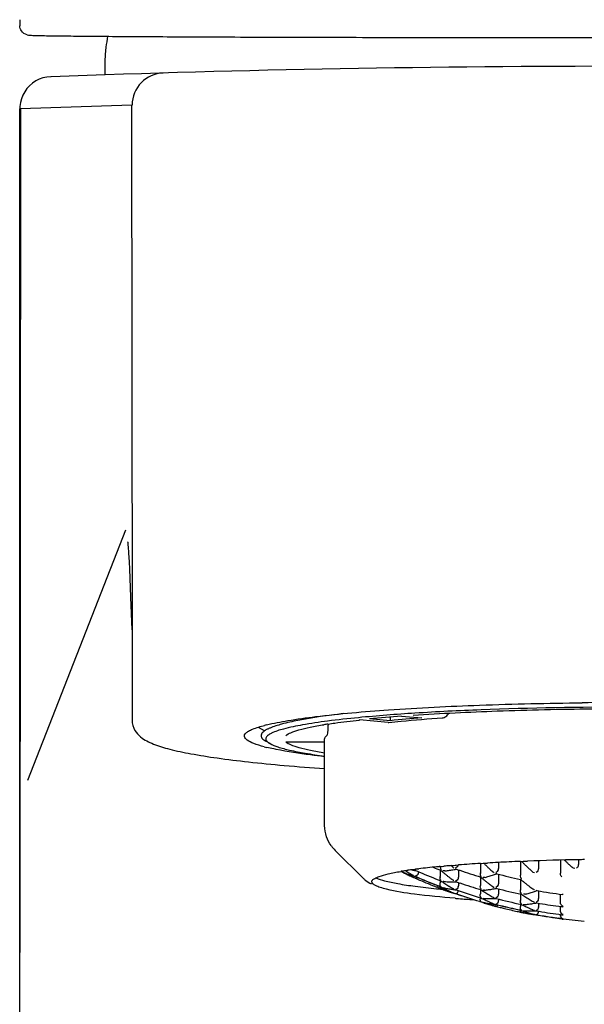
# Model space of a CAD drawing. Header units: millimetres. Extents: x 0 to 1189, y 0 to 841.
# Tile 3 of 7: x 271 to 289, y 692 to 723. Entities that reach past the tile are written whole.
import ezdxf

# ---------------------------------------------------------------- set-up
doc = ezdxf.new("R2010")
doc.units = ezdxf.units.MM
doc.header["$LTSCALE"] = 65.395
doc.layers.get('0').update_dxf_attribs({"linetype": 'CONTINUOUS'})

msp = doc.modelspace()

# ---------------------------------------------------------------- linework, layer by layer
at = {"color": 7, "linetype": 'Continuous'}
for p, q in [((271.244, 722.677), (271.248, 722.482)), ((273.905, 721.596), (273.896, 721.373)), ((273.93, 721.819), (273.905, 721.596)), ((273.896, 721.373), (273.896, 720.956)), ((271.246, 480.366), (271.246, 719.902)), ((271.267, 719.903), (271.252, 693.626)), ((274.738, 720.017), (271.267, 719.903)), ((274.755, 703.475), (274.738, 720.017)), ((271.498, 698.992), (274.556, 706.786)), ((274.608, 706.411), (274.608, 706.411)), ((274.608, 706.411), (274.608, 706.41)), ((274.608, 706.409), (274.609, 706.408)), ((274.61, 706.396), (274.611, 706.388)), ((274.611, 706.385), (274.613, 706.371)), ((274.613, 706.371), (274.614, 706.356)), ((274.614, 706.356), (274.616, 706.334)), ((274.616, 706.334), (274.619, 706.305)), ((274.619, 706.305), (274.62, 706.284)), ((274.62, 706.284), (274.623, 706.245)), ((274.623, 706.245), (274.627, 706.196)), ((274.627, 706.196), (274.632, 706.131)), ((274.632, 706.131), (274.637, 706.048)), ((274.637, 706.048), (274.644, 705.936)), ((274.644, 705.936), (274.652, 705.787)), ((274.652, 705.787), (274.663, 705.578)), ((274.663, 705.578), (274.702, 704.689)), ((274.702, 704.689), (274.74, 703.674)), ((274.746, 703.475), (274.746, 700.864)), ((280.861, 700.741), (280.861, 700.708)), ((281.817, 700.866), (281.83, 700.867)), ((281.83, 700.867), (281.842, 700.869)), ((282.727, 700.789), (281.831, 700.867)), ((282.786, 700.845), (282.148, 700.901)), ((282.727, 700.789), (282.749, 700.79)), ((282.786, 700.959), (282.786, 700.845)), ((283.138, 700.987), (283.776, 700.931)), ((278.676, 700.642), (278.861, 700.537)), ((279.045, 700.131), (278.917, 700.204)), ((279.535, 700.179), (279.538, 700.177)), ((280.746, 700.177), (279.538, 700.177)), ((280.746, 697.58), (280.746, 700.281)), ((281.953, 695.933), (281.074, 696.805)), ((285.73, 696.407), (285.771, 696.409)), ((285.771, 696.409), (285.825, 696.412)), ((286.164, 696.429), (286.164, 696.237)), ((286.844, 696.462), (286.854, 696.462)), ((286.846, 696.461), (286.846, 696.029)), ((286.854, 696.462), (286.878, 696.463)), ((286.878, 696.463), (286.931, 696.465)), ((286.898, 696.45), (286.912, 696.437)), ((286.912, 696.437), (286.929, 696.419)), ((286.931, 696.465), (286.971, 696.467)), ((286.971, 696.467), (287.023, 696.469)), ((287.023, 696.469), (287.066, 696.471)), ((287.411, 696.483), (287.411, 696.235)), ((288.093, 696.501), (288.093, 696.097)), ((288.658, 696.513), (288.658, 696.368)), ((283.165, 696.158), (283.171, 696.159)), ((283.171, 696.159), (283.181, 696.161)), ((283.469, 696.203), (283.485, 696.206)), ((283.485, 696.206), (283.512, 696.209)), ((283.512, 696.209), (283.533, 696.212)), ((283.533, 696.212), (283.541, 696.213)), ((283.541, 696.213), (283.562, 696.216)), ((283.562, 696.216), (283.57, 696.217)), ((283.57, 696.217), (283.58, 696.218)), ((283.571, 696.182), (283.58, 696.181)), ((283.58, 696.181), (283.59, 696.18)), ((283.581, 696.182), (283.614, 696.168)), ((283.638, 696.226), (283.656, 696.228)), ((283.656, 696.228), (283.664, 696.229)), ((283.664, 696.229), (283.677, 696.23)), ((283.67, 696.143), (283.67, 696.113)), ((284.345, 696.303), (284.358, 696.304)), ((284.351, 696.192), (284.351, 695.991)), ((284.358, 696.304), (284.406, 696.308)), ((284.365, 696.187), (284.361, 696.188)), ((284.374, 696.187), (284.365, 696.187)), ((284.406, 696.308), (284.464, 696.314)), ((284.487, 696.167), (284.472, 696.167)), ((284.686, 696.333), (284.715, 696.335)), ((284.715, 696.335), (284.761, 696.339)), ((284.761, 696.339), (284.814, 696.343)), ((284.814, 696.343), (284.825, 696.344)), ((284.825, 696.344), (284.847, 696.346)), ((284.837, 696.259), (284.827, 696.255)), ((284.834, 696.218), (284.844, 696.22)), ((284.844, 696.22), (284.852, 696.222)), ((284.847, 696.346), (284.906, 696.351)), ((284.906, 696.351), (284.921, 696.352)), ((284.917, 696.199), (284.917, 695.971)), ((285.599, 696.398), (285.599, 696.11)), ((285.603, 696.399), (285.634, 696.401)), ((285.634, 696.401), (285.685, 696.404)), ((285.685, 696.404), (285.73, 696.407)), ((287.406, 696.203), (287.411, 696.235)), ((283.44, 695.999), (283.453, 695.993)), ((283.487, 695.978), (283.478, 695.982)), ((283.492, 696.036), (283.505, 696.028)), ((283.52, 696.021), (283.505, 696.028)), ((283.52, 695.963), (283.511, 695.967)), ((283.517, 696.01), (283.528, 696.007)), ((283.56, 695.945), (283.552, 695.949)), ((283.572, 695.94), (283.56, 695.945)), ((283.572, 696), (283.582, 695.996)), ((283.58, 695.991), (283.572, 695.995)), ((283.587, 695.988), (283.572, 695.995)), ((283.572, 695.994), (283.58, 695.991)), ((283.582, 695.996), (283.62, 695.979)), ((283.618, 695.975), (283.587, 695.988)), ((284.349, 695.763), (284.351, 695.796)), ((284.351, 695.862), (284.351, 695.796)), ((284.374, 695.858), (284.365, 695.86)), ((284.465, 695.835), (284.456, 695.836)), ((284.827, 695.83), (284.838, 695.83)), ((284.838, 695.832), (284.85, 695.828)), ((284.838, 695.83), (284.844, 695.83)), ((284.917, 695.805), (284.917, 695.703)), ((285.599, 695.978), (285.599, 695.714)), ((285.616, 695.973), (285.613, 695.973)), ((286.073, 696.066), (286.089, 696.071)), ((286.089, 696.071), (286.096, 696.074)), ((286.101, 696.082), (286.096, 696.084)), ((286.096, 696.074), (286.103, 696.076)), ((286.101, 696.082), (286.111, 696.079)), ((286.103, 696.076), (286.111, 696.079)), ((286.164, 696.065), (286.164, 695.769)), ((286.846, 695.902), (286.846, 695.566)), ((286.853, 695.899), (286.864, 695.897)), ((286.868, 695.896), (286.864, 695.897)), ((286.883, 695.899), (286.868, 695.896)), ((284.277, 695.648), (284.239, 695.663)), ((284.313, 695.634), (284.277, 695.648)), ((284.319, 695.687), (284.296, 695.696)), ((284.298, 695.701), (284.321, 695.692)), ((284.348, 695.62), (284.313, 695.634)), ((284.374, 695.611), (284.348, 695.62)), ((284.354, 695.602), (284.366, 695.6)), ((284.366, 695.669), (284.374, 695.666)), ((284.366, 695.6), (284.398, 695.597)), ((284.416, 695.594), (284.374, 695.611)), ((284.398, 695.597), (284.408, 695.597)), ((284.452, 695.581), (284.44, 695.585)), ((284.484, 695.569), (284.492, 695.566)), ((284.774, 695.603), (284.751, 695.614)), ((284.826, 695.577), (284.841, 695.576)), ((284.832, 695.589), (284.827, 695.589)), ((284.833, 695.577), (284.874, 695.563)), ((284.912, 695.673), (284.917, 695.703)), ((285.599, 695.586), (285.599, 695.454)), ((285.621, 695.582), (285.617, 695.582)), ((285.731, 695.568), (285.716, 695.568)), ((286.089, 695.652), (286.081, 695.65)), ((286.087, 695.621), (286.096, 695.623)), ((286.096, 695.626), (286.11, 695.622)), ((286.096, 695.623), (286.103, 695.624)), ((286.159, 695.738), (286.164, 695.769)), ((286.164, 695.608), (286.164, 695.438)), ((286.845, 695.554), (286.845, 695.575)), ((287.32, 695.54), (287.342, 695.547)), ((287.342, 695.547), (287.355, 695.552)), ((287.351, 695.557), (287.354, 695.556)), ((287.353, 695.556), (287.37, 695.553)), ((287.355, 695.552), (287.362, 695.555)), ((287.411, 695.546), (287.411, 695.309)), ((284.759, 695.476), (284.765, 695.475)), ((284.765, 695.475), (284.773, 695.472)), ((284.767, 695.48), (284.774, 695.477)), ((284.842, 695.452), (284.827, 695.457)), ((284.877, 695.44), (284.842, 695.452)), ((285.396, 695.27), (285.385, 695.271)), ((285.583, 695.215), (285.567, 695.22)), ((285.568, 695.222), (285.584, 695.217)), ((285.595, 695.285), (285.596, 695.299)), ((285.622, 695.326), (285.628, 695.325)), ((286.091, 695.324), (286.081, 695.322)), ((286.084, 695.306), (286.092, 695.306)), ((286.164, 695.289), (286.164, 695.24)), ((286.846, 695.447), (286.846, 695.251)), ((286.873, 695.442), (286.869, 695.443)), ((286.883, 695.443), (286.873, 695.442)), ((288.093, 695.182), (288.093, 695.439)), ((288.159, 695.431), (288.151, 695.432)), ((288.18, 695.432), (288.159, 695.431)), ((285.995, 695.087), (286.029, 695.078)), ((286.012, 695.144), (286.029, 695.139)), ((286.022, 695.08), (286.014, 695.082)), ((286.029, 695.078), (286.022, 695.08)), ((286.081, 695.064), (286.066, 695.068)), ((286.094, 695.129), (286.081, 695.128)), ((286.081, 695.128), (286.092, 695.125)), ((286.091, 695.12), (286.081, 695.122)), ((286.092, 695.12), (286.081, 695.122)), ((286.081, 695.121), (286.091, 695.12)), ((286.092, 695.125), (286.135, 695.114)), ((286.134, 695.109), (286.092, 695.12)), ((286.846, 695.127), (286.846, 695.059)), ((286.862, 694.881), (286.883, 694.876)), ((286.883, 695.124), (286.874, 695.124)), ((286.874, 694.937), (286.883, 694.935)), ((286.889, 694.875), (286.883, 694.876)), ((286.96, 695.115), (286.95, 695.116)), ((286.976, 695.116), (286.96, 695.115)), ((287.343, 694.935), (287.336, 694.934)), ((287.336, 694.922), (287.344, 694.923)), ((287.34, 695.17), (287.349, 695.172)), ((287.343, 695.175), (287.348, 695.174)), ((287.348, 695.174), (287.36, 695.172)), ((287.349, 695.172), (287.355, 695.173)), ((287.411, 695.163), (287.411, 695.047)), ((288.039, 695.065), (288.084, 695.059)), ((288.093, 694.917), (288.093, 695.058)), ((288.167, 695.049), (288.159, 695.049)), ((288.18, 695.049), (288.167, 695.049)), ((286.95, 694.863), (286.935, 694.866)), ((286.935, 694.866), (286.943, 694.864)), ((286.943, 694.864), (286.958, 694.861)), ((287.274, 694.809), (287.283, 694.808)), ((287.275, 694.815), (287.284, 694.813)), ((287.329, 694.803), (287.338, 694.802)), ((288.039, 694.815), (288.083, 694.809)), ((288.039, 694.695), (288.068, 694.691)), ((288.067, 694.688), (288.039, 694.692)), ((288.068, 694.691), (288.084, 694.689)), ((288.083, 694.809), (288.096, 694.807)), ((288.093, 694.78), (288.093, 694.808)), ((288.18, 694.674), (288.164, 694.676)), ((288.167, 694.798), (288.18, 694.797)), ((288.838, 694.59), (288.18, 694.66))]:
    msp.add_line(p, q, dxfattribs=at)
for points in [[(272.21, 720.901), (272.089, 720.89), (271.97, 720.863), (271.855, 720.822), (271.746, 720.768), (271.645, 720.701), (271.553, 720.622), (271.47, 720.533), (271.4, 720.434), (271.341, 720.328), (271.296, 720.215), (271.265, 720.097), (271.249, 719.976), (271.246, 719.902)], [(274.609, 706.405), (274.61, 706.398), (274.61, 706.396)]]:
    msp.add_lwpolyline(points, dxfattribs=at)
for centre, radius, start, end in [((290.246, 719.366), 16.5, 170.243, 171.4496), ((290.246, 221.227), 500, 87.93422, 92.06578), ((275.747, 720.018), 0.999, 91.6931, 180.0015), ((290.244, 564.712), 136.7, 89.99897, 90.61704), ((280.195, 695.591), 5.276, 103.7738, 104.4918), ((283.007, 686.837), 14.07, 98.8231, 99.3344), ((286.351, 658.404), 42.703, 94.3144, 95.6477), ((286.913, 659.216), 41.833, 94.3005, 95.6616), ((279.229, 700.076), 0.399, 125.8961, 127.3714), ((279.655, 699.162), 1.577, 112.7679, 113.5496), ((280.184, 705.095), 5.23, 255.3993, 256.2414), ((281.939, 697.664), 1.218, 216.2447, 224.7919), ((289.053, 640.204), 56.301, 92.9588, 93.2873), ((289.402, 633.418), 63.096, 92.32352, 92.95698), ((293.391, 702.87), 9.131, 224.9494, 225.2652), ((290.001, 618.02), 78.506, 90.9835, 92.14288), ((294.546, 702.882), 8.983, 225.2253, 225.7578), ((294.431, 702.763), 8.818, 225.7576, 226.3646), ((290.196, 609.061), 87.467, 90.88824, 91.01075), ((284.684, 686.829), 9.452, 99.4312, 99.5487), ((285.605, 700.754), 5.225, 241.7284, 242.406), ((284.741, 686.485), 9.801, 99.2555, 99.4308), ((283.231, 696.262), 0.14, 244.6375, 247.9121), ((285.64, 700.703), 5.193, 241.6086, 243.2649), ((284.835, 700.213), 4.404, 247.9127, 248.8295), ((284.842, 685.861), 10.433, 99.031, 99.1624), ((285.567, 700.68), 5.141, 242.4056, 243.24), ((285.022, 684.719), 11.588, 98.3504, 99.0216), ((284.816, 700.165), 4.354, 248.8295, 249.783), ((286.639, 701.264), 6.102, 236.5394, 236.894), ((286.593, 701.194), 6.018, 236.8931, 237.658), ((285.268, 683.051), 13.275, 97.9918, 98.3572), ((286.534, 701.1), 5.907, 237.658, 238.4323), ((285.411, 682.04), 14.296, 97.8062, 97.994), ((284.096, 700.034), 3.887, 260.6273, 261.6457), ((284.094, 700.022), 3.876, 261.646, 262.242), ((285.752, 679.478), 16.881, 97.1958, 97.3926), ((290.238, 711.249), 16.472, 246.2861, 246.6298), ((283.585, 696.112), 0.0849, 336.0743, 0.0305), ((286.319, 674.84), 21.554, 95.547, 97.0423), ((290.24, 711.252), 16.476, 246.6299, 249.1106), ((290.24, 711.377), 16.287, 247.9621, 248.8392), ((286.983, 668.365), 28.062, 95.394, 95.6177), ((289.404, 702.06), 7.741, 229.2824, 229.8327), ((289.315, 701.954), 7.603, 229.8324, 230.49), ((287.342, 664.477), 31.967, 94.9959, 95.1654), ((284.085, 700.096), 3.949, 275.8454, 276.6082), ((284.082, 700.118), 3.972, 276.6084, 277.5981), ((287.511, 662.546), 33.904, 94.7787, 94.9954), ((284.078, 700.146), 3.999, 277.5982, 278.5835), ((284.074, 700.176), 4.03, 278.5835, 279.5641), ((290.485, 702.499), 8.467, 226.7594, 227.1442), ((284.068, 700.208), 4.063, 279.5642, 280.5397), ((284.064, 700.231), 4.086, 280.539, 280.859), ((290.242, 711.444), 16.148, 250.4677, 250.9026), ((288.274, 652.836), 43.645, 93.5079, 94.4053), ((290.243, 711.447), 16.151, 250.9027, 253.3391), ((292.06, 702.768), 8.993, 225.149, 225.7483), ((291.938, 702.642), 8.818, 225.7482, 226.3555), ((291.812, 702.51), 8.636, 226.3552, 227.051), ((291.71, 702.401), 8.485, 227.0519, 227.4585), ((286.053, 696.237), 0.12, 227.4791, 232.7244), ((286.063, 696.254), 0.139, 248.181, 255.7681), ((293.296, 702.773), 8.995, 225.2645, 225.8625), ((293.175, 702.648), 8.821, 225.8624, 226.4683), ((293.048, 702.515), 8.636, 226.4679, 227.1815), ((292.947, 702.406), 8.489, 227.1825, 227.5559), ((294.301, 702.627), 8.63, 226.3642, 227.102), ((294.201, 702.52), 8.483, 227.1032, 227.4425), ((285.527, 700.6), 5.052, 243.24, 244.0846), ((285.579, 700.583), 5.058, 243.2686, 244.112), ((284.8, 700.12), 4.305, 249.7831, 250.7434), ((285.489, 700.523), 4.967, 244.0846, 244.9392), ((285.542, 700.506), 4.973, 244.112, 244.9654), ((284.784, 700.077), 4.259, 250.7435, 251.7105), ((285.458, 700.456), 4.892, 244.9397, 245.6359), ((285.514, 700.446), 4.906, 244.9662, 245.4806), ((290.246, 711.03), 16.5, 245.6367, 245.9082), ((286.484, 701.019), 5.812, 238.4329, 239.0159), ((284.771, 700.036), 4.216, 251.7105, 252.6931), ((285.432, 700.398), 4.829, 245.8049, 246.1334), ((285.494, 700.401), 4.857, 245.601, 245.9081), ((285.476, 700.362), 4.814, 246.0195, 246.4413), ((284.759, 699.998), 4.177, 252.8488, 253.4819), ((290.249, 711.027), 16.498, 246.1276, 246.3141), ((290.243, 711.135), 16.545, 246.395, 246.7213), ((290.243, 711.141), 16.545, 246.4023, 246.7213), ((290.245, 711.019), 16.489, 246.3141, 246.6296), ((290.239, 711.131), 16.534, 246.7213, 248.7227), ((290.239, 711.125), 16.534, 246.7213, 248.7227), ((290.239, 711.005), 16.474, 246.6296, 248.6398), ((284.513, 695.938), 0.166, 171.1423, 175.9724), ((288.017, 701.167), 6.443, 235.4195, 236.0625), ((287.955, 701.075), 6.332, 236.0623, 236.7927), ((284.703, 699.74), 3.913, 266.5154, 269.3508), ((289.222, 701.841), 7.457, 230.49, 231.1563), ((289.132, 701.73), 7.314, 231.1563, 231.8312), ((289.046, 701.62), 7.174, 231.8312, 232.5148), ((284.703, 699.75), 3.922, 269.3509, 270.3466), ((288.969, 701.519), 7.047, 232.5151, 233.1002), ((284.703, 699.759), 3.931, 270.3467, 271.341), ((284.703, 699.766), 3.939, 271.3409, 271.8069), ((290.242, 711.32), 16.404, 250.8108, 251.213), ((285.808, 696.082), 0.21, 176.2259, 179.869), ((285.781, 696.082), 0.184, 179.8343, 184.2597), ((290.624, 701.903), 7.765, 229.7253, 230.25), ((290.538, 701.8), 7.632, 230.2496, 230.901), ((285.718, 696.103), 0.14, 254.4173, 260.5788), ((290.447, 701.688), 7.487, 230.901, 231.5607), ((284.629, 700.189), 4.369, 284.8745, 285.5623), ((290.36, 701.577), 7.346, 231.5607, 232.2289), ((284.618, 700.232), 4.413, 285.5627, 286.4808), ((284.602, 700.283), 4.466, 286.4808, 287.3918), ((284.585, 700.337), 4.523, 287.392, 288.3331), ((284.567, 700.393), 4.582, 288.333, 289.1917), ((290.244, 711.513), 15.978, 255.0078, 257.7449), ((291.857, 701.855), 7.776, 229.9532, 230.4543), ((291.774, 701.755), 7.646, 230.4539, 231.1022), ((291.703, 701.667), 7.533, 231.1029, 231.4767), ((286.991, 723.623), 28.145, 264.3826, 264.6252), ((290.237, 711.126), 16.529, 248.7226, 248.9415), ((290.237, 711.12), 16.529, 248.7226, 248.9349), ((290.234, 711.113), 16.521, 249.022, 249.2233), ((290.234, 711.118), 16.521, 249.0285, 249.2233), ((286.888, 700.462), 5.416, 242.2574, 243.0139), ((285.97, 699.709), 4.399, 249.3076, 249.6424), ((290.246, 711.03), 16.5, 249.3076, 249.5613), ((284.474, 695.778), 0.138, 249.4143, 257.4025), ((286.848, 700.385), 5.329, 243.0138, 243.8261), ((285.336, 699.636), 4.09, 257.4138, 258.3138), ((286.023, 699.698), 4.407, 249.1122, 249.5611), ((285.956, 699.67), 4.357, 249.8096, 250.5717), ((287.891, 700.978), 6.217, 236.7927, 237.5321), ((286.009, 699.658), 4.365, 249.671, 250.6001), ((286.81, 700.308), 5.243, 243.8261, 244.6471), ((285.331, 699.614), 4.068, 258.3138, 259.2895), ((285.941, 699.629), 4.313, 250.5716, 251.5088), ((287.831, 700.884), 6.105, 237.5321, 238.2804), ((285.993, 699.615), 4.318, 250.6002, 251.5362), ((286.775, 700.233), 5.16, 244.6471, 245.4767), ((285.928, 699.589), 4.271, 251.5088, 252.4523), ((285.327, 699.593), 4.047, 259.2896, 260.2684), ((287.774, 700.791), 5.996, 238.2804, 239.0376), ((285.979, 699.573), 4.275, 251.5362, 252.4788), ((286.742, 700.16), 5.08, 245.4767, 246.3148), ((285.916, 699.551), 4.231, 252.4523, 253.4021), ((285.324, 699.575), 4.029, 260.2685, 261.2501), ((287.735, 700.726), 5.919, 239.0385, 239.3777), ((285.967, 699.535), 4.234, 252.4789, 253.4278), ((286.711, 700.09), 5.004, 246.3149, 247.1338), ((285.905, 699.514), 4.193, 253.4021, 254.3579), ((285.322, 699.56), 4.013, 261.2502, 262.2343), ((287.711, 700.685), 5.872, 239.3777, 239.7279), ((285.32, 699.549), 4.002, 262.2345, 262.9111), ((290.242, 711.196), 16.529, 251.0493, 253.7668), ((284.737, 695.601), 0.185, 335.5404, 342.0618), ((290.243, 711.324), 16.407, 251.2131, 253.6229), ((285.754, 695.678), 0.158, 173.6585, 179.2042), ((285.489, 695.708), 0.109, 353.6137, 3.2385), ((289.252, 700.966), 6.497, 235.8993, 236.5087), ((289.193, 700.876), 6.39, 236.5084, 237.2288), ((285.718, 695.703), 0.135, 262.6269, 269.2586), ((285.311, 699.635), 4.088, 275.9011, 276.6766), ((289.132, 700.781), 6.276, 237.2289, 237.9579), ((285.308, 699.658), 4.111, 276.6768, 277.6322), ((285.305, 699.685), 4.139, 277.6323, 278.5836), ((290.275, 701.469), 7.208, 232.2289, 232.9054), ((285.3, 699.715), 4.169, 278.5837, 279.5305), ((290.201, 701.371), 7.086, 232.9058, 233.4655), ((286.059, 695.78), 0.128, 233.4859, 239.2918), ((285.294, 699.748), 4.202, 279.5306, 280.4727), ((286.062, 695.785), 0.134, 239.3121, 247.415), ((286.063, 695.789), 0.138, 247.3991, 255.5274), ((285.29, 699.772), 4.227, 280.4722, 280.8658), ((286.105, 695.662), 0.037, 247.2977, 255.2055), ((290.244, 711.39), 16.301, 255.3091, 258.0482), ((291.659, 701.611), 7.463, 231.4769, 231.7596), ((291.597, 701.533), 7.363, 231.7587, 232.4235), ((291.482, 701.382), 7.173, 232.4212, 233.633), ((285.833, 699.876), 4.584, 286.2673, 287.1507), ((285.817, 699.928), 4.639, 287.1507, 288.0272), ((285.799, 699.983), 4.697, 288.0273, 288.8968), ((287.308, 695.719), 0.138, 251.9986, 259.9745), ((290.246, 711.458), 16.162, 259.7499, 262.5531), ((285.957, 699.501), 4.199, 253.6235, 254.0158), ((285.953, 699.487), 4.185, 254.0158, 254.3834), ((287.854, 733.294), 38.103, 265.4157, 265.5855), ((290.242, 711.075), 16.528, 250.875, 253.573), ((290.242, 711.071), 16.526, 251.0577, 251.8441), ((288.261, 738.695), 43.519, 265.599, 266.2115), ((290.243, 711.075), 16.53, 253.6254, 253.7885), ((290.243, 711.08), 16.533, 253.6305, 253.7912), ((288.138, 700.217), 5.501, 242.7178, 243.4324), ((287.212, 699.607), 4.681, 250.2298, 251.0941), ((288.101, 700.143), 5.417, 243.4323, 244.2283), ((285.718, 695.445), 0.136, 254.0297, 266.7725), ((285.718, 695.318), 0.136, 253.9583, 257.8956), ((287.265, 699.598), 4.686, 250.2408, 251.1043), ((286.566, 699.27), 4.178, 257.8934, 258.8096), ((285.933, 699.33), 4.027, 266.8331, 268.6512), ((288.064, 700.067), 5.333, 244.2283, 245.0326), ((289.073, 700.688), 6.166, 237.9579, 238.6954), ((288.03, 699.993), 5.251, 245.0326, 245.8451), ((285.933, 699.336), 4.033, 268.6513, 269.6154), ((289.018, 700.596), 6.059, 238.6954, 239.4416), ((287.997, 699.921), 5.173, 245.8451, 246.6656), ((285.933, 699.342), 4.039, 269.6155, 270.5786), ((288.968, 700.512), 5.962, 239.4418, 240.096), ((285.933, 699.351), 4.048, 270.5787, 271.5404), ((286.062, 695.46), 0.133, 240.1235, 255.3557), ((285.933, 699.36), 4.057, 271.5403, 272.1352), ((290.244, 711.266), 16.49, 255.4138, 258.2047), ((285.983, 695.265), 0.184, 340.3598, 345.2411), ((287.017, 695.225), 0.173, 175.6416, 180.8155), ((290.493, 700.871), 6.529, 236.1865, 236.7672), ((290.436, 700.784), 6.424, 236.7669, 237.4813), ((290.375, 700.689), 6.312, 237.4813, 238.2041), ((285.86, 699.782), 4.486, 284.6612, 285.3771), ((285.848, 699.825), 4.531, 285.3774, 286.2673), ((290.318, 700.597), 6.203, 238.2042, 238.9353), ((290.263, 700.506), 6.097, 238.9353, 239.6748), ((290.215, 700.424), 6.003, 239.6751, 240.2999), ((287.306, 695.324), 0.131, 240.3725, 251.0287), ((287.308, 695.329), 0.136, 250.9967, 259.8266), ((287.192, 699.549), 4.62, 251.0941, 251.9662), ((287.245, 699.54), 4.624, 251.1044, 251.9757), ((286.562, 699.249), 4.156, 258.8096, 259.7625), ((287.174, 699.494), 4.562, 251.9663, 252.8461), ((287.227, 699.484), 4.566, 251.9758, 252.8547), ((286.558, 699.23), 4.137, 259.7626, 260.7184), ((287.157, 699.441), 4.506, 252.8461, 253.7334), ((287.21, 699.431), 4.511, 252.8548, 253.7411), ((286.555, 699.213), 4.12, 260.7184, 261.6767), ((287.143, 699.39), 4.453, 253.7335, 254.628), ((287.198, 699.389), 4.467, 253.7417, 254.3147), ((287.968, 699.853), 5.099, 246.6657, 247.436), ((286.553, 699.199), 4.105, 261.6768, 262.6372), ((287.133, 699.354), 4.416, 254.6287, 255.0687), ((287.191, 699.364), 4.441, 254.3149, 254.6356), ((290.246, 711.03), 16.5, 255.0689, 255.3227), ((287.183, 699.333), 4.409, 254.7355, 255.3224), ((286.552, 699.188), 4.094, 262.6374, 263.3985), ((290.239, 711), 16.47, 255.3778, 255.5719), ((290.246, 711.148), 16.558, 255.6193, 255.9077), ((290.246, 711.153), 16.558, 255.6238, 255.9077), ((290.241, 711.008), 16.478, 255.5719, 255.8546), ((290.244, 711.145), 16.549, 255.9077, 258.093), ((290.244, 711.14), 16.549, 255.9077, 258.0893), ((290.244, 711.02), 16.489, 255.8547, 256.3312), ((290.245, 711.024), 16.494, 256.3312, 257.7612), ((290.244, 711.017), 16.487, 257.7612, 258.1655), ((290.243, 711.136), 16.545, 258.0893, 258.2825), ((290.243, 711.141), 16.545, 258.093, 258.2825), ((289.387, 700.078), 5.556, 243.0181, 243.6967), ((288.487, 699.492), 4.832, 250.5037, 251.2969), ((287.737, 698.954), 4.166, 258.2612, 258.9093), ((290.246, 711.03), 16.5, 258.2605, 258.5051), ((289.352, 700.006), 5.476, 243.6965, 244.4822), ((286.962, 695.251), 0.136, 258.5547, 264.9106), ((288.468, 699.437), 4.774, 251.2968, 252.1537), ((287.168, 699.026), 4.107, 267.0328, 268.8576), ((286.543, 699.283), 4.189, 275.9302, 276.7234), ((289.316, 699.93), 5.392, 244.4823, 245.2759), ((288.451, 699.382), 4.716, 252.1537, 253.0173), ((286.54, 699.306), 4.212, 276.7236, 277.6556), ((289.282, 699.857), 5.311, 245.276, 246.0775), ((287.168, 699.033), 4.114, 268.8577, 269.8053), ((286.536, 699.334), 4.24, 277.6556, 278.5837), ((289.25, 699.786), 5.233, 246.0775, 246.8868), ((287.168, 699.04), 4.121, 269.8053, 270.7518), ((286.532, 699.364), 4.271, 278.5837, 279.5075), ((289.222, 699.72), 5.162, 246.887, 247.6175), ((287.168, 699.049), 4.13, 270.7519, 271.697), ((286.526, 699.396), 4.304, 279.5076, 280.4269), ((287.308, 695.071), 0.134, 247.6533, 259.7244), ((287.168, 699.059), 4.14, 271.697, 272.3343), ((286.522, 699.422), 4.33, 280.4265, 280.8961), ((290.246, 711.21), 16.543, 259.8957, 262.3345), ((290.246, 711.334), 16.418, 259.8787, 262.2757), ((287.235, 694.929), 0.178, 343.6425, 351.1209), ((287.325, 695.047), 0.0864, 348.3372, 0.009), ((290.246, 711.336), 16.42, 262.4342, 262.6986), ((287.731, 698.926), 4.138, 259.1092, 260.0477), ((287.786, 698.934), 4.157, 258.5052, 259.1195), ((287.784, 698.922), 4.144, 259.1194, 260.0565), ((287.728, 698.906), 4.117, 260.0479, 260.9899), ((287.78, 698.897), 4.119, 260.0562, 260.996), ((288.435, 699.33), 4.662, 253.0174, 253.8875), ((287.725, 698.891), 4.102, 260.99, 261.9343), ((287.775, 698.865), 4.086, 260.996, 261.9455), ((288.42, 699.28), 4.61, 253.8876, 254.7641), ((287.723, 698.878), 4.089, 261.9343, 262.8807), ((287.776, 698.874), 4.096, 261.9472, 262.9603), ((288.408, 699.233), 4.561, 254.7642, 255.615), ((287.722, 698.866), 4.077, 262.8808, 263.8292), ((287.782, 698.925), 4.147, 263.0908, 263.732), ((290.22, 710.943), 16.395, 259.8673, 260.0677), ((290.274, 711.248), 16.706, 259.8718, 260.0669), ((290.264, 711.189), 16.646, 260.0668, 260.3608), ((290.23, 710.997), 16.449, 260.0678, 260.3637), ((290.247, 711.1), 16.553, 260.3638, 261.8417), ((290.245, 711.077), 16.533, 260.3608, 261.8405), ((290.245, 711.083), 16.536, 261.8416, 262.3346), ((290.247, 711.096), 16.552, 261.8407, 262.3334), ((290.246, 711.086), 16.541, 262.4322, 262.7711), ((290.246, 711.089), 16.542, 262.4902, 262.8274), ((288.195, 694.78), 0.102, 180.0459, 187.4363), ((290.246, 711.212), 16.545, 262.5344, 262.7834), ((288.193, 694.759), 0.1, 230.8587, 262.8069)]:
    msp.add_arc(centre, radius, start, end, dxfattribs=at)
for points in [[(271.299, 722.329), (271.269, 722.374), (271.251, 722.428), (271.248, 722.482)], [(271.477, 722.205), (271.407, 722.222), (271.339, 722.269), (271.299, 722.329)], [(278.776, 700.429), (278.767, 700.41), (278.762, 700.388), (278.765, 700.367)], [(278.878, 700.228), (278.891, 700.219), (278.904, 700.211), (278.917, 700.204)], [(283.59, 696.202), (283.586, 696.2), (283.582, 696.199), (283.578, 696.199)], [(284.451, 696.169), (284.442, 696.17), (284.434, 696.172), (284.427, 696.176)], [(284.472, 696.167), (284.465, 696.167), (284.457, 696.167), (284.451, 696.169)], [(284.726, 696.292), (284.74, 696.28), (284.757, 696.27), (284.774, 696.264)], [(284.838, 696.227), (284.834, 696.229), (284.83, 696.232), (284.827, 696.237)], [(285.598, 696.096), (285.598, 696.101), (285.599, 696.105), (285.599, 696.11)], [(286.012, 696.124), (286.001, 696.129), (285.99, 696.135), (285.981, 696.142)], [(286.095, 696.122), (286.09, 696.119), (286.086, 696.117), (286.081, 696.116)], [(286.157, 696.201), (286.162, 696.212), (286.164, 696.225), (286.164, 696.237)], [(287.284, 696.111), (287.26, 696.115), (287.236, 696.126), (287.218, 696.142)], [(288.538, 696.239), (288.512, 696.242), (288.484, 696.253), (288.464, 696.271)], [(288.654, 696.34), (288.657, 696.349), (288.66, 696.359), (288.657, 696.367)], [(283.577, 695.939), (283.582, 695.937), (283.589, 695.938), (283.594, 695.939)], [(283.592, 696.001), (283.588, 696), (283.584, 695.999), (283.579, 695.999)], [(283.613, 695.948), (283.621, 695.953), (283.628, 695.96), (283.635, 695.967)], [(284.349, 695.963), (284.351, 695.972), (284.352, 695.982), (284.351, 695.991)], [(284.456, 695.836), (284.446, 695.837), (284.435, 695.839), (284.427, 695.845)], [(284.774, 695.864), (284.761, 695.869), (284.748, 695.875), (284.737, 695.884)], [(284.91, 695.936), (284.915, 695.947), (284.917, 695.959), (284.917, 695.971)], [(285.721, 695.963), (285.713, 695.962), (285.704, 695.962), (285.696, 695.966)], [(285.751, 695.967), (285.741, 695.964), (285.731, 695.963), (285.721, 695.963)], [(286.096, 696.084), (286.09, 696.086), (286.085, 696.089), (286.082, 696.095)], [(286.846, 696.016), (286.845, 696.022), (286.845, 696.028), (286.845, 696.034)], [(286.847, 695.999), (286.846, 696.005), (286.846, 696.011), (286.846, 696.016)], [(284.346, 695.735), (284.346, 695.745), (284.347, 695.754), (284.349, 695.763)], [(285.7, 695.569), (285.694, 695.57), (285.687, 695.571), (285.681, 695.574)], [(286.847, 695.535), (286.846, 695.541), (286.845, 695.547), (286.845, 695.554)], [(287.265, 695.588), (287.252, 695.592), (287.24, 695.598), (287.229, 695.606)], [(287.336, 695.564), (287.34, 695.561), (287.346, 695.558), (287.351, 695.557)], [(284.827, 695.46), (284.832, 695.458), (284.839, 695.458), (284.844, 695.46)], [(284.844, 695.46), (284.849, 695.461), (284.854, 695.463), (284.858, 695.466)], [(284.858, 695.466), (284.863, 695.469), (284.867, 695.472), (284.871, 695.476)], [(285.596, 695.414), (285.596, 695.42), (285.596, 695.426), (285.597, 695.431)], [(285.597, 695.431), (285.598, 695.439), (285.599, 695.446), (285.598, 695.454)], [(285.597, 695.299), (285.597, 695.307), (285.599, 695.316), (285.597, 695.325)], [(285.628, 695.204), (285.617, 695.208), (285.609, 695.218), (285.604, 695.229)], [(285.628, 695.333), (285.622, 695.337), (285.617, 695.342), (285.612, 695.348)], [(286.16, 695.412), (286.163, 695.42), (286.165, 695.43), (286.163, 695.438)], [(286.162, 695.219), (286.163, 695.225), (286.165, 695.233), (286.163, 695.24)], [(286.845, 695.238), (286.846, 695.242), (286.846, 695.247), (286.846, 695.251)], [(286.966, 695.438), (286.958, 695.438), (286.949, 695.437), (286.942, 695.442)], [(286.995, 695.442), (286.986, 695.439), (286.976, 695.438), (286.966, 695.438)], [(287.35, 695.197), (287.346, 695.195), (287.341, 695.193), (287.336, 695.192)], [(287.409, 695.287), (287.41, 695.294), (287.412, 695.302), (287.41, 695.308)], [(288.094, 695.168), (288.093, 695.172), (288.093, 695.177), (288.093, 695.181)], [(286.105, 695.133), (286.101, 695.131), (286.098, 695.13), (286.094, 695.129)], [(286.096, 695.064), (286.1, 695.065), (286.104, 695.066), (286.108, 695.068)], [(286.108, 695.068), (286.112, 695.07), (286.115, 695.072), (286.119, 695.075)], [(286.119, 695.075), (286.129, 695.083), (286.138, 695.095), (286.144, 695.106)], [(286.844, 695.021), (286.844, 695.027), (286.844, 695.033), (286.845, 695.039)], [(286.845, 695.041), (286.845, 695.047), (286.846, 695.053), (286.846, 695.059)], [(286.883, 694.94), (286.872, 694.944), (286.863, 694.954), (286.858, 694.964)], [(286.883, 694.876), (286.874, 694.878), (286.867, 694.884), (286.861, 694.89)], [(286.935, 694.927), (286.942, 694.926), (286.949, 694.924), (286.955, 694.925)], [(287.411, 694.902), (287.412, 694.906), (287.411, 694.91), (287.411, 694.915)], [(288.093, 694.904), (288.092, 694.911), (288.091, 694.918), (288.091, 694.925)], [(287.346, 694.805), (287.357, 694.807), (287.367, 694.814), (287.375, 694.822)]]:
    msp.add_open_spline(points, degree=3, dxfattribs=at)
for points, knots in [([(271.477, 722.205), (271.506, 722.198), (271.567, 722.193), (271.728, 722.187), (272.019, 722.18), (272.495, 722.173), (273.14, 722.166), (273.948, 722.16), (274.913, 722.153), (276.025, 722.147), (277.77, 722.139), (280.228, 722.131), (283.442, 722.124), (286.918, 722.12), (290.522, 722.119), (294.115, 722.12), (297.558, 722.124), (300.275, 722.13), (302.274, 722.136), (303.61, 722.141), (304.818, 722.147), (305.886, 722.153), (306.804, 722.159), (307.47, 722.165), (307.923, 722.17), (308.199, 722.174), (308.432, 722.177), (308.623, 722.181), (308.771, 722.185), (308.88, 722.189), (308.965, 722.193), (309.066, 722.212), (309.195, 722.297), (309.244, 722.424), (309.244, 722.496)], [0, 0, 0, 0, 0.00236, 0.004764, 0.012794, 0.025364, 0.042413, 0.063794, 0.089306, 0.118708, 0.151721, 0.227285, 0.313119, 0.405942, 0.502177, 0.598124, 0.690087, 0.77454, 0.812927, 0.848258, 0.880195, 0.908433, 0.932704, 0.952778, 0.961181, 0.968469, 0.974629, 0.97965, 0.983536, 0.986325, 0.988312, 0.990277, 0.994349, 1, 1, 1, 1]), ([(278.939, 700.716), (279.157, 700.769), (279.665, 700.866), (280.929, 701.04), (282.922, 701.209), (285.693, 701.347), (287.706, 701.392), (288.772, 701.404)], [0, 0, 0, 0, 0.06838, 0.156906, 0.387887, 0.676111, 1, 1, 1, 1]), ([(281.321, 701.064), (280.849, 701.008), (280.206, 700.921), (279.449, 700.754), (279.162, 700.666), (279.044, 700.617)], [0, 0, 0, 0, 0.61301, 0.835815, 1, 1, 1, 1]), ([(298.694, 700.939), (298.107, 700.997), (296.834, 701.093), (294.019, 701.231), (290.246, 701.294), (286.474, 701.231), (283.658, 701.093), (282.385, 700.997), (281.799, 700.939)], [0, 0, 0, 0, 0.104561, 0.226371, 0.500001, 0.773629, 0.895438, 1, 1, 1, 1]), ([(283.503, 701.014), (284.376, 701.074), (286.231, 701.165), (288.088, 701.205), (289.071, 701.215)], [0, 0, 0, 0, 0.470719, 1, 1, 1, 1]), ([(284.411, 700.934), (284.451, 700.937), (284.535, 700.971), (284.591, 701.04), (284.612, 701.08)], [0, 0, 0, 0, 0.471677, 1, 1, 1, 1]), ([(274.746, 700.864), (274.746, 700.752), (274.806, 700.548), (274.995, 700.339), (275.2, 700.21), (275.501, 700.074), (275.963, 699.94), (276.627, 699.801), (277.446, 699.672), (278.417, 699.552), (279.532, 699.443), (280.324, 699.381), (280.741, 699.351)], [0, 0, 0, 0, 0.051828, 0.093388, 0.128519, 0.163946, 0.246464, 0.350963, 0.479353, 0.631283, 0.805456, 1, 1, 1, 1]), ([(281.799, 700.939), (281.478, 700.908), (280.895, 700.844), (280.116, 700.731), (279.532, 700.61), (279.209, 700.513), (279.088, 700.454)], [0, 0, 0, 0, 0.35046, 0.636793, 0.854113, 1, 1, 1, 1]), ([(279.535, 700.383), (279.583, 700.421), (279.719, 700.487), (279.974, 700.569), (280.319, 700.65), (280.58, 700.697), (280.725, 700.721)], [0, 0, 0, 0, 0.145708, 0.360397, 0.645515, 1, 1, 1, 1]), ([(280.819, 700.383), (280.829, 700.39), (280.837, 700.431), (280.851, 700.497), (280.859, 700.597), (280.861, 700.669), (280.861, 700.708)], [0, 0, 0, 0, 0.108618, 0.333552, 0.645892, 1, 1, 1, 1]), ([(280.849, 700.74), (280.922, 700.752), (281.244, 700.799), (281.568, 700.839), (281.817, 700.866)], [0, 0, 0, 0, 0.228032, 1, 1, 1, 1]), ([(282.749, 700.79), (282.875, 700.804), (283.428, 700.861), (283.982, 700.905), (284.411, 700.934)], [0, 0, 0, 0, 0.226617, 1, 1, 1, 1]), ([(278.865, 700.034), (278.754, 700.063), (278.567, 700.12), (278.355, 700.211), (278.239, 700.32), (278.25, 700.41), (278.277, 700.442), (278.292, 700.457)], [0, 0, 0, 0, 0.415404, 0.694457, 0.856082, 0.921025, 1, 1, 1, 1]), ([(278.292, 700.457), (278.317, 700.482), (278.384, 700.528), (278.577, 700.617), (278.748, 700.667), (278.875, 700.7)], [0, 0, 0, 0, 0.163123, 0.382269, 1, 1, 1, 1]), ([(278.827, 700.492), (278.821, 700.487), (278.802, 700.468), (278.785, 700.447), (278.776, 700.429)], [0, 0, 0, 0, 0.279471, 1, 1, 1, 1]), ([(278.919, 700.556), (278.91, 700.551), (278.878, 700.532), (278.847, 700.51), (278.827, 700.492)], [0, 0, 0, 0, 0.278068, 1, 1, 1, 1]), ([(279.025, 700.608), (279.015, 700.604), (278.979, 700.588), (278.944, 700.57), (278.919, 700.556)], [0, 0, 0, 0, 0.269236, 1, 1, 1, 1]), ([(279.088, 700.454), (279.08, 700.449), (279.047, 700.433), (279.016, 700.414), (278.995, 700.399)], [0, 0, 0, 0, 0.276262, 1, 1, 1, 1]), ([(278.765, 700.367), (278.766, 700.355), (278.785, 700.295), (278.837, 700.255), (278.878, 700.228)], [0, 0, 0, 0, 0.19855, 1, 1, 1, 1]), ([(278.987, 700.393), (278.976, 700.384), (278.941, 700.356), (278.914, 700.312), (278.914, 700.281)], [0, 0, 0, 0, 0.312088, 1, 1, 1, 1]), ([(278.914, 700.281), (278.914, 700.272), (278.922, 700.226), (278.958, 700.191), (278.987, 700.169)], [0, 0, 0, 0, 0.207517, 1, 1, 1, 1]), ([(278.987, 700.169), (278.991, 700.166), (279.01, 700.152), (279.029, 700.14), (279.045, 700.131)], [0, 0, 0, 0, 0.231455, 1, 1, 1, 1]), ([(279.045, 700.131), (279.121, 700.088), (279.324, 700.012), (279.692, 699.916), (280.177, 699.824), (280.54, 699.77), (280.739, 699.743)], [0, 0, 0, 0, 0.151729, 0.369589, 0.653069, 1, 1, 1, 1]), ([(280.745, 699.838), (280.597, 699.862), (280.332, 699.91), (279.98, 699.991), (279.722, 700.074), (279.583, 700.141), (279.535, 700.179)], [0, 0, 0, 0, 0.354929, 0.640226, 0.854777, 1, 1, 1, 1]), ([(280.746, 700.281), (280.746, 700.29), (280.755, 700.333), (280.791, 700.364), (280.819, 700.383)], [0, 0, 0, 0, 0.202291, 1, 1, 1, 1]), ([(279.241, 699.949), (279.214, 699.954), (279.113, 699.975), (279.013, 699.997), (278.94, 700.015)], [0, 0, 0, 0, 0.265327, 1, 1, 1, 1]), ([(280.741, 699.727), (280.596, 699.744), (280.095, 699.804), (279.594, 699.878), (279.241, 699.949)], [0, 0, 0, 0, 0.287657, 1, 1, 1, 1]), ([(280.956, 696.944), (280.892, 697.031), (280.784, 697.234), (280.746, 697.462), (280.746, 697.58)], [0, 0, 0, 0, 0.47856, 1, 1, 1, 1]), ([(282.216, 695.828), (282.216, 695.862), (282.268, 695.913), (282.351, 695.957), (282.502, 696.018), (282.759, 696.085), (282.986, 696.128), (283.116, 696.15)], [0, 0, 0, 0, 0.103085, 0.187122, 0.296778, 0.595696, 1, 1, 1, 1]), ([(283.578, 696.199), (283.577, 696.199), (283.575, 696.199), (283.573, 696.199), (283.572, 696.199)], [0, 0, 0, 0, 0.508275, 1, 1, 1, 1]), ([(283.581, 696.182), (283.579, 696.183), (283.576, 696.185), (283.573, 696.187), (283.572, 696.188)], [0, 0, 0, 0, 0.494875, 1, 1, 1, 1]), ([(284.35, 696.301), (284.349, 696.29), (284.347, 696.257), (284.357, 696.22), (284.374, 696.204)], [0, 0, 0, 0, 0.304452, 1, 1, 1, 1]), ([(284.908, 696.336), (284.904, 696.327), (284.886, 696.297), (284.86, 696.269), (284.837, 696.259)], [0, 0, 0, 0, 0.293448, 1, 1, 1, 1]), ([(284.843, 696.225), (284.842, 696.225), (284.841, 696.226), (284.839, 696.227), (284.839, 696.228)], [0, 0, 0, 0, 0.481577, 1, 1, 1, 1]), ([(286.157, 696.201), (286.153, 696.192), (286.138, 696.162), (286.115, 696.134), (286.095, 696.122)], [0, 0, 0, 0, 0.285447, 1, 1, 1, 1]), ([(287.406, 696.203), (287.402, 696.192), (287.386, 696.158), (287.36, 696.125), (287.336, 696.114)], [0, 0, 0, 0, 0.296675, 1, 1, 1, 1]), ([(288.654, 696.34), (288.651, 696.33), (288.637, 696.295), (288.614, 696.261), (288.591, 696.248)], [0, 0, 0, 0, 0.291283, 1, 1, 1, 1]), ([(281.953, 695.933), (281.973, 695.914), (282.047, 695.847), (282.133, 695.793), (282.198, 695.76)], [0, 0, 0, 0, 0.271852, 1, 1, 1, 1]), ([(282.676, 695.595), (282.609, 695.611), (282.492, 695.643), (282.346, 695.7), (282.251, 695.753), (282.216, 695.806), (282.216, 695.828)], [0, 0, 0, 0, 0.389375, 0.679872, 0.876295, 1, 1, 1, 1]), ([(282.345, 695.952), (282.43, 695.911), (282.656, 695.843), (283.065, 695.759), (283.607, 695.68), (284.013, 695.635), (284.236, 695.613)], [0, 0, 0, 0, 0.147273, 0.365011, 0.65083, 1, 1, 1, 1]), ([(283.579, 695.999), (283.578, 695.999), (283.576, 695.999), (283.573, 696), (283.572, 696)], [0, 0, 0, 0, 0.509369, 1, 1, 1, 1]), ([(283.572, 695.94), (283.573, 695.94), (283.574, 695.939), (283.576, 695.939), (283.577, 695.939)], [0, 0, 0, 0, 0.495632, 1, 1, 1, 1]), ([(283.663, 696.078), (283.659, 696.068), (283.642, 696.038), (283.616, 696.009), (283.592, 696.001)], [0, 0, 0, 0, 0.299985, 1, 1, 1, 1]), ([(283.594, 695.939), (283.596, 695.939), (283.599, 695.94), (283.602, 695.942), (283.604, 695.942)], [0, 0, 0, 0, 0.485225, 1, 1, 1, 1]), ([(283.604, 695.942), (283.605, 695.943), (283.608, 695.945), (283.612, 695.947), (283.613, 695.948)], [0, 0, 0, 0, 0.485136, 1, 1, 1, 1]), ([(284.366, 695.876), (284.363, 695.88), (284.349, 695.902), (284.346, 695.929), (284.348, 695.949)], [0, 0, 0, 0, 0.205702, 1, 1, 1, 1]), ([(284.374, 695.869), (284.372, 695.87), (284.37, 695.872), (284.367, 695.875), (284.366, 695.876)], [0, 0, 0, 0, 0.489254, 1, 1, 1, 1]), ([(284.833, 695.854), (284.832, 695.853), (284.83, 695.853), (284.828, 695.853), (284.827, 695.853)], [0, 0, 0, 0, 0.509963, 1, 1, 1, 1]), ([(284.834, 695.834), (284.832, 695.835), (284.83, 695.836), (284.828, 695.838), (284.827, 695.839)], [0, 0, 0, 0, 0.493453, 1, 1, 1, 1]), ([(284.84, 695.856), (284.839, 695.855), (284.836, 695.854), (284.834, 695.854), (284.833, 695.854)], [0, 0, 0, 0, 0.509622, 1, 1, 1, 1]), ([(284.838, 695.832), (284.837, 695.833), (284.836, 695.834), (284.835, 695.835), (284.834, 695.836)], [0, 0, 0, 0, 0.479237, 1, 1, 1, 1]), ([(284.91, 695.936), (284.906, 695.926), (284.889, 695.895), (284.863, 695.865), (284.84, 695.856)], [0, 0, 0, 0, 0.297956, 1, 1, 1, 1]), ([(285.628, 695.993), (285.624, 695.997), (285.607, 696.018), (285.6, 696.047), (285.598, 696.068)], [0, 0, 0, 0, 0.205893, 1, 1, 1, 1]), ([(285.628, 695.974), (285.626, 695.973), (285.623, 695.972), (285.618, 695.973), (285.617, 695.974)], [0, 0, 0, 0, 0.541488, 1, 1, 1, 1]), ([(286.883, 695.921), (286.878, 695.925), (286.859, 695.947), (286.85, 695.976), (286.847, 695.999)], [0, 0, 0, 0, 0.20604, 1, 1, 1, 1]), ([(288.138, 695.984), (288.131, 695.99), (288.105, 696.021), (288.093, 696.064), (288.093, 696.097)], [0, 0, 0, 0, 0.201841, 1, 1, 1, 1]), ([(284.809, 695.313), (284.387, 695.347), (283.673, 695.417), (282.961, 695.524), (282.676, 695.595)], [0, 0, 0, 0, 0.590285, 1, 1, 1, 1]), ([(284.374, 695.611), (284.369, 695.612), (284.347, 695.627), (284.343, 695.657), (284.345, 695.677)], [0, 0, 0, 0, 0.199929, 1, 1, 1, 1]), ([(284.374, 695.672), (284.369, 695.674), (284.351, 695.69), (284.346, 695.716), (284.346, 695.735)], [0, 0, 0, 0, 0.202303, 1, 1, 1, 1]), ([(284.833, 695.577), (284.832, 695.578), (284.83, 695.579), (284.828, 695.58), (284.827, 695.581)], [0, 0, 0, 0, 0.496851, 1, 1, 1, 1]), ([(284.842, 695.591), (284.84, 695.59), (284.837, 695.589), (284.833, 695.589), (284.832, 695.589)], [0, 0, 0, 0, 0.513043, 1, 1, 1, 1]), ([(284.912, 695.673), (284.908, 695.663), (284.892, 695.63), (284.866, 695.598), (284.842, 695.591)], [0, 0, 0, 0, 0.302661, 1, 1, 1, 1]), ([(284.871, 695.476), (284.875, 695.479), (284.889, 695.493), (284.899, 695.51), (284.906, 695.525)], [0, 0, 0, 0, 0.222595, 1, 1, 1, 1]), ([(285.628, 695.595), (285.623, 695.599), (285.602, 695.622), (285.596, 695.656), (285.597, 695.681)], [0, 0, 0, 0, 0.19773, 1, 1, 1, 1]), ([(285.628, 695.581), (285.627, 695.581), (285.625, 695.581), (285.622, 695.581), (285.621, 695.582)], [0, 0, 0, 0, 0.509357, 1, 1, 1, 1]), ([(286.091, 695.628), (286.089, 695.629), (286.086, 695.63), (286.083, 695.633), (286.082, 695.634)], [0, 0, 0, 0, 0.475854, 1, 1, 1, 1]), ([(286.096, 695.656), (286.095, 695.655), (286.093, 695.654), (286.09, 695.653), (286.089, 695.652)], [0, 0, 0, 0, 0.511565, 1, 1, 1, 1]), ([(286.159, 695.738), (286.155, 695.729), (286.141, 695.697), (286.118, 695.667), (286.096, 695.656)], [0, 0, 0, 0, 0.290348, 1, 1, 1, 1]), ([(286.883, 695.459), (286.878, 695.463), (286.858, 695.483), (286.849, 695.512), (286.847, 695.535)], [0, 0, 0, 0, 0.20163, 1, 1, 1, 1]), ([(285.604, 695.229), (285.602, 695.233), (285.595, 695.251), (285.594, 695.27), (285.595, 695.285)], [0, 0, 0, 0, 0.217148, 1, 1, 1, 1]), ([(285.612, 695.348), (285.61, 695.352), (285.598, 695.372), (285.595, 695.396), (285.596, 695.414)], [0, 0, 0, 0, 0.210854, 1, 1, 1, 1]), ([(286.091, 695.307), (286.09, 695.308), (286.087, 695.309), (286.086, 695.311), (286.085, 695.313)], [0, 0, 0, 0, 0.441736, 1, 1, 1, 1]), ([(286.16, 695.412), (286.157, 695.401), (286.142, 695.367), (286.116, 695.332), (286.091, 695.324)], [0, 0, 0, 0, 0.304946, 1, 1, 1, 1]), ([(286.157, 695.204), (286.154, 695.195), (286.142, 695.169), (286.123, 695.143), (286.105, 695.133)], [0, 0, 0, 0, 0.29623, 1, 1, 1, 1]), ([(286.883, 695.134), (286.877, 695.137), (286.852, 695.16), (286.845, 695.196), (286.845, 695.222)], [0, 0, 0, 0, 0.193097, 1, 1, 1, 1]), ([(287.409, 695.287), (287.406, 695.277), (287.394, 695.243), (287.372, 695.21), (287.35, 695.197)], [0, 0, 0, 0, 0.294666, 1, 1, 1, 1]), ([(286.081, 695.064), (286.083, 695.064), (286.085, 695.063), (286.088, 695.063), (286.089, 695.063)], [0, 0, 0, 0, 0.49653, 1, 1, 1, 1]), ([(286.089, 695.063), (286.091, 695.063), (286.093, 695.063), (286.095, 695.064), (286.096, 695.064)], [0, 0, 0, 0, 0.494339, 1, 1, 1, 1]), ([(286.861, 694.89), (286.858, 694.893), (286.848, 694.909), (286.844, 694.929), (286.843, 694.943)], [0, 0, 0, 0, 0.211393, 1, 1, 1, 1]), ([(286.858, 694.964), (286.856, 694.968), (286.847, 694.985), (286.844, 695.005), (286.844, 695.021)], [0, 0, 0, 0, 0.217773, 1, 1, 1, 1]), ([(287.336, 695.179), (287.337, 695.178), (287.34, 695.177), (287.342, 695.176), (287.343, 695.175)], [0, 0, 0, 0, 0.506948, 1, 1, 1, 1]), ([(287.346, 694.923), (287.344, 694.923), (287.341, 694.924), (287.338, 694.925), (287.336, 694.926)], [0, 0, 0, 0, 0.487893, 1, 1, 1, 1]), ([(287.41, 695.03), (287.407, 695.018), (287.396, 694.981), (287.37, 694.942), (287.343, 694.935)], [0, 0, 0, 0, 0.312638, 1, 1, 1, 1]), ([(287.375, 694.822), (287.378, 694.826), (287.392, 694.842), (287.401, 694.863), (287.405, 694.879)], [0, 0, 0, 0, 0.21828, 1, 1, 1, 1]), ([(288.18, 694.805), (288.16, 694.81), (288.118, 694.835), (288.097, 694.88), (288.093, 694.904)], [0, 0, 0, 0, 0.455886, 1, 1, 1, 1]), ([(288.18, 695.062), (288.17, 695.066), (288.129, 695.087), (288.098, 695.132), (288.094, 695.168)], [0, 0, 0, 0, 0.224499, 1, 1, 1, 1]), ([(287.336, 694.805), (287.338, 694.804), (287.341, 694.804), (287.344, 694.805), (287.346, 694.806)], [0, 0, 0, 0, 0.480711, 1, 1, 1, 1]), ([(288.18, 694.676), (288.16, 694.68), (288.118, 694.701), (288.097, 694.743), (288.094, 694.767)], [0, 0, 0, 0, 0.457473, 1, 1, 1, 1])]:
    msp.add_open_spline(points, degree=3, knots=knots, dxfattribs=at)

doc.saveas('drawing.dxf')
